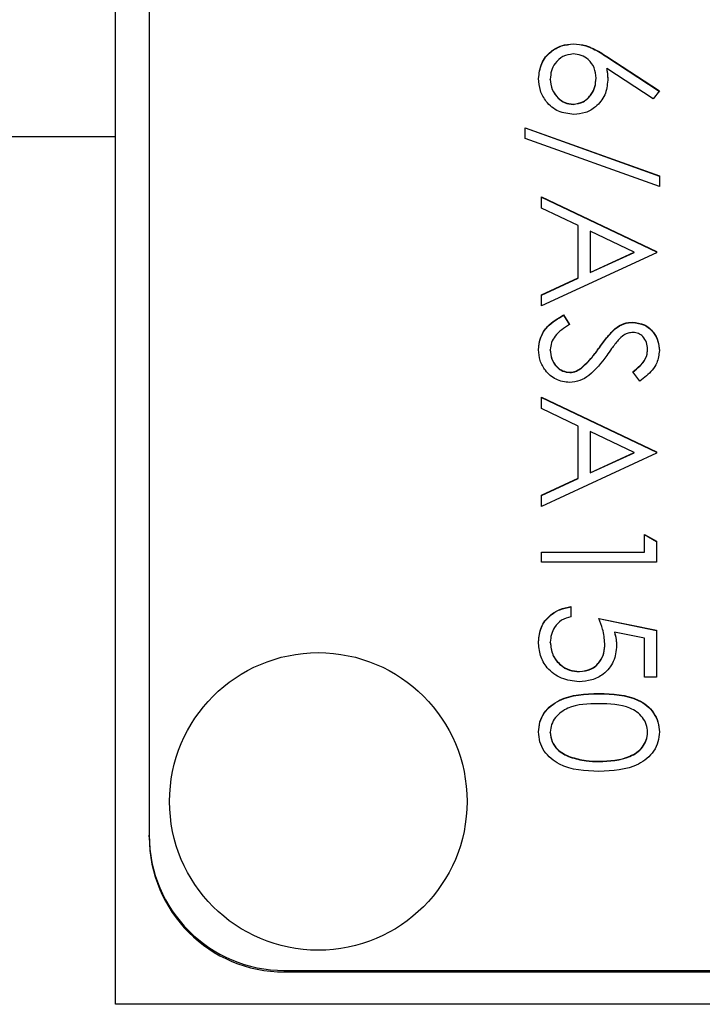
# Model space of a CAD drawing. Header units: millimetres. Extents: x 179 to 1996, y 94 to 1575.
# Tile 21 of 40: x 1762 to 1772, y 925 to 939. Entities that reach past the tile are written whole.
import ezdxf

# ---------------------------------------------------------------- set-up
doc = ezdxf.new("R2010")
doc.units = ezdxf.units.MM

msp = doc.modelspace()

# ---------------------------------------------------------------- linework, layer by layer
at = {"color": 7, "linetype": 'Continuous', "lineweight": 25}
for p, q in [((1763.504, 937.536), (1763.504, 985.717)), ((1764.004, 983.162), (1764.004, 927.215)), ((1770.278, 938.909), (1770.278, 938.913)), ((1770.772, 938.723), (1771.548, 938.216)), ((1770.772, 938.719), (1770.772, 938.723)), ((1770.772, 938.719), (1771.545, 938.213)), ((1771.455, 938.099), (1770.769, 938.548)), ((1770.769, 938.543), (1770.769, 938.548)), ((1769.935, 938.386), (1769.935, 938.39)), ((1770.611, 938.399), (1770.611, 938.404)), ((1771.548, 938.216), (1771.455, 938.099)), ((1770.272, 938.016), (1770.272, 938.02)), ((1769.564, 937.672), (1771.548, 936.962)), ((1769.564, 937.511), (1769.564, 937.672)), ((1769.564, 937.668), (1771.548, 936.957)), ((1763.504, 937.536), (1751.458, 937.536)), ((1763.504, 924.717), (1763.504, 937.536)), ((1771.548, 936.801), (1769.564, 937.511)), ((1771.548, 936.962), (1771.548, 936.801)), ((1769.804, 936.649), (1771.504, 935.843)), ((1769.804, 936.482), (1769.804, 936.649)), ((1769.804, 936.644), (1771.504, 935.839)), ((1770.349, 936.224), (1769.804, 936.482)), ((1770.349, 935.454), (1770.349, 936.224)), ((1771.173, 935.834), (1770.523, 936.141)), ((1770.523, 936.141), (1770.523, 935.534)), ((1771.504, 935.821), (1769.804, 935.037)), ((1770.523, 935.534), (1771.173, 935.834)), ((1770.523, 935.53), (1771.173, 935.829)), ((1771.173, 935.829), (1771.173, 935.834)), ((1771.504, 935.843), (1771.504, 935.821)), ((1769.804, 935.203), (1770.349, 935.454)), ((1769.804, 935.199), (1770.349, 935.45)), ((1770.349, 935.45), (1770.349, 935.454)), ((1770.523, 935.53), (1770.523, 935.534)), ((1769.804, 935.037), (1769.804, 935.203)), ((1770.132, 934.907), (1770.218, 934.763)), ((1770.132, 934.902), (1770.132, 934.907)), ((1770.132, 934.902), (1770.218, 934.759)), ((1771.151, 934.793), (1771.151, 934.798)), ((1770.892, 934.698), (1770.892, 934.703)), ((1769.935, 934.386), (1769.935, 934.39)), ((1770.661, 934.42), (1770.661, 934.425)), ((1771.373, 934.392), (1771.373, 934.396)), ((1770.223, 934.053), (1770.223, 934.057)), ((1770.39, 934.114), (1770.39, 934.118)), ((1771.26, 933.927), (1771.155, 934.065)), ((1769.804, 933.687), (1771.504, 932.882)), ((1769.804, 933.521), (1769.804, 933.687)), ((1769.804, 933.683), (1771.504, 932.877)), ((1770.349, 933.263), (1769.804, 933.521)), ((1770.349, 932.493), (1770.349, 933.263)), ((1771.173, 932.872), (1770.523, 933.18)), ((1770.523, 933.18), (1770.523, 932.573)), ((1771.504, 932.86), (1769.804, 932.076)), ((1770.523, 932.573), (1771.173, 932.872)), ((1770.523, 932.569), (1771.173, 932.868)), ((1771.173, 932.868), (1771.173, 932.872)), ((1771.504, 932.882), (1771.504, 932.86)), ((1770.523, 932.569), (1770.523, 932.573)), ((1769.804, 932.242), (1770.349, 932.493)), ((1769.804, 932.237), (1770.349, 932.488)), ((1770.349, 932.488), (1770.349, 932.493)), ((1769.804, 932.076), (1769.804, 932.242)), ((1771.33, 931.401), (1771.33, 931.662)), ((1771.33, 931.662), (1771.504, 931.563)), ((1771.33, 931.658), (1771.504, 931.558)), ((1771.504, 931.563), (1771.504, 931.249)), ((1769.804, 931.401), (1771.33, 931.401)), ((1769.804, 931.249), (1769.804, 931.401)), ((1769.804, 931.397), (1771.33, 931.397)), ((1771.33, 931.397), (1771.33, 931.401)), ((1771.504, 931.249), (1769.804, 931.249)), ((1770.24, 930.595), (1770.24, 930.443)), ((1770.654, 930.421), (1771.504, 930.247)), ((1770.654, 930.417), (1771.504, 930.243)), ((1771.33, 930.128), (1770.883, 930.219)), ((1770.883, 930.215), (1770.883, 930.219)), ((1771.504, 930.247), (1771.504, 929.55)), ((1769.935, 930.064), (1769.935, 930.068)), ((1771.33, 929.55), (1771.33, 930.128)), ((1770.741, 930.043), (1770.741, 930.047)), ((1770.366, 929.633), (1770.366, 929.637)), ((1771.504, 929.55), (1771.33, 929.55)), ((1770.653, 929.306), (1770.653, 929.311)), ((1769.935, 928.733), (1769.935, 928.738)), ((1771.373, 928.733), (1771.373, 928.738)), ((1770.227, 928.369), (1770.227, 928.373)), ((1770.654, 928.305), (1770.654, 928.309)), ((1764.004, 927.193), (1764.004, 927.215)), ((1766.004, 925.217), (1777.604, 925.217)), ((1766.004, 925.195), (1766.004, 925.217)), ((1766.004, 925.195), (1782.004, 925.195)), ((1784.504, 924.717), (1763.504, 924.717))]:
    msp.add_line(p, q, dxfattribs=at)
msp.add_circle((1766.505, 927.715), 2.199, dxfattribs=at)
for centre in [(1766.003, 927.216), (1766.003, 927.194)]:
    msp.add_arc(centre, 1.999, 180.0275, 270.0274, dxfattribs=at)
for points, knots in [([(1769.761, 938.399), (1769.77, 938.475), (1769.788, 938.627), (1769.926, 938.798), (1770.099, 938.895), (1770.219, 938.907), (1770.278, 938.913)], [0, 0, 0, 0, 0.27967, 0.559085, 0.779558, 1, 1, 1, 1]), ([(1769.761, 938.394), (1769.77, 938.47), (1769.788, 938.622), (1769.926, 938.794), (1770.099, 938.891), (1770.219, 938.903), (1770.278, 938.909)], [0, 0, 0, 0, 0.2796696, 0.5590848, 0.7795576, 1, 1, 1, 1]), ([(1770.278, 938.913), (1770.339, 938.907), (1770.439, 938.897), (1770.569, 938.843), (1770.673, 938.787), (1770.739, 938.745), (1770.772, 938.723)], [0, 0, 0, 0, 0.339374, 0.559486, 0.779731, 1, 1, 1, 1]), ([(1770.278, 938.909), (1770.339, 938.903), (1770.439, 938.893), (1770.569, 938.839), (1770.673, 938.783), (1770.739, 938.74), (1770.772, 938.719)], [0, 0, 0, 0, 0.339374, 0.559486, 0.779731, 1, 1, 1, 1]), ([(1770.272, 938.761), (1770.22, 938.753), (1770.115, 938.739), (1770.007, 938.633), (1769.944, 938.513), (1769.938, 938.431), (1769.935, 938.39)], [0, 0, 0, 0, 0.279059, 0.55882, 0.779303, 1, 1, 1, 1]), ([(1770.611, 938.404), (1770.606, 938.455), (1770.597, 938.559), (1770.508, 938.678), (1770.394, 938.75), (1770.313, 938.757), (1770.272, 938.761)], [0, 0, 0, 0, 0.280127, 0.559515, 0.779719, 1, 1, 1, 1]), ([(1770.769, 938.548), (1770.774, 938.515), (1770.783, 938.457), (1770.784, 938.398), (1770.785, 938.372)], [0, 0, 0, 0, 0.55991, 1, 1, 1, 1]), ([(1770.769, 938.543), (1770.774, 938.511), (1770.783, 938.452), (1770.784, 938.393), (1770.785, 938.367)], [0, 0, 0, 0, 0.55991, 1, 1, 1, 1]), ([(1770.281, 937.868), (1770.203, 937.877), (1770.048, 937.894), (1769.876, 938.039), (1769.778, 938.216), (1769.766, 938.338), (1769.761, 938.399)], [0, 0, 0, 0, 0.279631, 0.55896, 0.779478, 1, 1, 1, 1]), ([(1769.935, 938.39), (1769.94, 938.338), (1769.951, 938.234), (1770.038, 938.113), (1770.149, 938.033), (1770.231, 938.025), (1770.272, 938.02)], [0, 0, 0, 0, 0.280018, 0.559853, 0.779987, 1, 1, 1, 1]), ([(1769.935, 938.386), (1769.94, 938.334), (1769.951, 938.23), (1770.038, 938.109), (1770.149, 938.029), (1770.231, 938.02), (1770.272, 938.016)], [0, 0, 0, 0, 0.280018, 0.559853, 0.779987, 1, 1, 1, 1]), ([(1770.272, 938.02), (1770.325, 938.028), (1770.432, 938.044), (1770.54, 938.155), (1770.602, 938.278), (1770.608, 938.362), (1770.611, 938.404)], [0, 0, 0, 0, 0.278754, 0.558605, 0.779147, 1, 1, 1, 1]), ([(1770.272, 938.016), (1770.325, 938.024), (1770.432, 938.04), (1770.54, 938.151), (1770.602, 938.274), (1770.608, 938.357), (1770.611, 938.399)], [0, 0, 0, 0, 0.278754, 0.558605, 0.779147, 1, 1, 1, 1]), ([(1770.785, 938.372), (1770.776, 938.297), (1770.759, 938.149), (1770.623, 937.983), (1770.457, 937.883), (1770.34, 937.873), (1770.281, 937.868)], [0, 0, 0, 0, 0.279638, 0.559326, 0.779527, 1, 1, 1, 1]), ([(1769.761, 934.39), (1769.767, 934.453), (1769.779, 934.579), (1769.908, 934.772), (1770.047, 934.856), (1770.132, 934.907)], [0, 0, 0, 0, 0.27988, 0.559666, 1, 1, 1, 1]), ([(1769.761, 934.386), (1769.767, 934.449), (1769.779, 934.574), (1769.908, 934.768), (1770.047, 934.851), (1770.132, 934.902)], [0, 0, 0, 0, 0.27988, 0.559666, 1, 1, 1, 1]), ([(1770.218, 934.763), (1770.141, 934.713), (1770.032, 934.642), (1769.946, 934.498), (1769.939, 934.426), (1769.935, 934.39)], [0, 0, 0, 0, 0.559321, 0.779782, 1, 1, 1, 1]), ([(1770.892, 934.703), (1770.936, 934.733), (1771.015, 934.786), (1771.109, 934.794), (1771.151, 934.798)], [0, 0, 0, 0, 0.55984, 1, 1, 1, 1]), ([(1770.892, 934.698), (1770.936, 934.728), (1771.015, 934.782), (1771.109, 934.79), (1771.151, 934.793)], [0, 0, 0, 0, 0.55984, 1, 1, 1, 1]), ([(1771.151, 934.798), (1771.211, 934.79), (1771.332, 934.776), (1771.463, 934.66), (1771.536, 934.521), (1771.544, 934.427), (1771.548, 934.379)], [0, 0, 0, 0, 0.279553, 0.558798, 0.779378, 1, 1, 1, 1]), ([(1771.151, 934.793), (1771.211, 934.786), (1771.332, 934.771), (1771.463, 934.655), (1771.536, 934.517), (1771.544, 934.422), (1771.548, 934.375)], [0, 0, 0, 0, 0.2795526, 0.5587984, 0.7793777, 1, 1, 1, 1]), ([(1770.661, 934.425), (1770.7, 934.48), (1770.77, 934.579), (1770.855, 934.665), (1770.892, 934.703)], [0, 0, 0, 0, 0.560413, 1, 1, 1, 1]), ([(1770.661, 934.42), (1770.7, 934.476), (1770.77, 934.574), (1770.855, 934.661), (1770.892, 934.698)], [0, 0, 0, 0, 0.560413, 1, 1, 1, 1]), ([(1771.158, 934.645), (1771.134, 934.643), (1771.087, 934.639), (1771.009, 934.603), (1770.965, 934.56), (1770.939, 934.533)], [0, 0, 0, 0, 0.279946, 0.559774, 1, 1, 1, 1]), ([(1771.373, 934.396), (1771.371, 934.431), (1771.365, 934.5), (1771.312, 934.583), (1771.24, 934.637), (1771.185, 934.643), (1771.158, 934.645)], [0, 0, 0, 0, 0.280274, 0.559931, 0.77992, 1, 1, 1, 1]), ([(1770.939, 934.533), (1770.906, 934.492), (1770.848, 934.417), (1770.793, 934.339), (1770.769, 934.305)], [0, 0, 0, 0, 0.559906, 1, 1, 1, 1]), ([(1770.221, 933.905), (1770.151, 933.915), (1770.012, 933.934), (1769.864, 934.069), (1769.774, 934.226), (1769.765, 934.335), (1769.761, 934.39)], [0, 0, 0, 0, 0.279183, 0.559085, 0.779446, 1, 1, 1, 1]), ([(1769.935, 934.39), (1769.939, 934.345), (1769.949, 934.253), (1770.017, 934.142), (1770.115, 934.071), (1770.187, 934.062), (1770.223, 934.057)], [0, 0, 0, 0, 0.2802764, 0.5601478, 0.7801531, 1, 1, 1, 1]), ([(1769.935, 934.386), (1769.939, 934.34), (1769.949, 934.249), (1770.017, 934.137), (1770.115, 934.067), (1770.187, 934.058), (1770.223, 934.053)], [0, 0, 0, 0, 0.280276, 0.560148, 0.780153, 1, 1, 1, 1]), ([(1770.769, 934.305), (1770.69, 934.199), (1770.58, 934.05), (1770.376, 933.924), (1770.272, 933.911), (1770.221, 933.905)], [0, 0, 0, 0, 0.560115, 0.780284, 1, 1, 1, 1]), ([(1770.39, 934.118), (1770.446, 934.171), (1770.546, 934.264), (1770.626, 934.376), (1770.661, 934.425)], [0, 0, 0, 0, 0.559496, 1, 1, 1, 1]), ([(1770.39, 934.114), (1770.446, 934.166), (1770.546, 934.26), (1770.626, 934.371), (1770.661, 934.42)], [0, 0, 0, 0, 0.559496, 1, 1, 1, 1]), ([(1771.155, 934.065), (1771.192, 934.094), (1771.252, 934.142), (1771.325, 934.222), (1771.366, 934.305), (1771.371, 934.366), (1771.373, 934.396)], [0, 0, 0, 0, 0.340409, 0.560482, 0.78018, 1, 1, 1, 1]), ([(1771.155, 934.06), (1771.192, 934.09), (1771.252, 934.138), (1771.325, 934.218), (1771.366, 934.301), (1771.371, 934.362), (1771.373, 934.392)], [0, 0, 0, 0, 0.340409, 0.560482, 0.78018, 1, 1, 1, 1]), ([(1771.548, 934.379), (1771.54, 934.316), (1771.528, 934.211), (1771.446, 934.087), (1771.358, 934.001), (1771.293, 933.952), (1771.26, 933.927)], [0, 0, 0, 0, 0.338729, 0.558835, 0.779344, 1, 1, 1, 1]), ([(1770.223, 934.057), (1770.257, 934.062), (1770.317, 934.069), (1770.368, 934.103), (1770.39, 934.118)], [0, 0, 0, 0, 0.55899, 1, 1, 1, 1]), ([(1770.223, 934.053), (1770.257, 934.057), (1770.317, 934.065), (1770.368, 934.099), (1770.39, 934.114)], [0, 0, 0, 0, 0.55899, 1, 1, 1, 1]), ([(1769.761, 930.077), (1769.768, 930.15), (1769.783, 930.296), (1769.913, 930.46), (1770.072, 930.562), (1770.184, 930.584), (1770.24, 930.595)], [0, 0, 0, 0, 0.2796245, 0.5590192, 0.7793803, 1, 1, 1, 1]), ([(1769.761, 930.073), (1769.768, 930.146), (1769.783, 930.291), (1769.913, 930.456), (1770.072, 930.558), (1770.184, 930.58), (1770.24, 930.591)], [0, 0, 0, 0, 0.2796245, 0.5590192, 0.7793803, 1, 1, 1, 1]), ([(1770.24, 930.443), (1770.192, 930.43), (1770.096, 930.404), (1769.999, 930.3), (1769.945, 930.184), (1769.938, 930.107), (1769.935, 930.068)], [0, 0, 0, 0, 0.28005, 0.559166, 0.779583, 1, 1, 1, 1]), ([(1770.741, 930.047), (1770.734, 930.119), (1770.721, 930.247), (1770.674, 930.368), (1770.654, 930.421)], [0, 0, 0, 0, 0.559416, 1, 1, 1, 1]), ([(1770.883, 930.219), (1770.893, 930.183), (1770.911, 930.117), (1770.914, 930.049), (1770.916, 930.019)], [0, 0, 0, 0, 0.5600642, 1, 1, 1, 1]), ([(1770.883, 930.215), (1770.893, 930.178), (1770.911, 930.113), (1770.914, 930.045), (1770.916, 930.015)], [0, 0, 0, 0, 0.5600642, 1, 1, 1, 1]), ([(1770.36, 929.485), (1770.271, 929.495), (1770.095, 929.515), (1769.89, 929.667), (1769.776, 929.869), (1769.766, 930.008), (1769.761, 930.077)], [0, 0, 0, 0, 0.279864, 0.559271, 0.779424, 1, 1, 1, 1]), ([(1769.935, 930.068), (1769.942, 930.005), (1769.957, 929.877), (1770.074, 929.736), (1770.216, 929.649), (1770.316, 929.641), (1770.366, 929.637)], [0, 0, 0, 0, 0.279617, 0.559357, 0.779559, 1, 1, 1, 1]), ([(1769.935, 930.064), (1769.942, 930), (1769.957, 929.873), (1770.074, 929.731), (1770.216, 929.645), (1770.316, 929.637), (1770.366, 929.633)], [0, 0, 0, 0, 0.279617, 0.559357, 0.779559, 1, 1, 1, 1]), ([(1770.916, 930.019), (1770.907, 929.938), (1770.89, 929.776), (1770.737, 929.597), (1770.551, 929.498), (1770.423, 929.489), (1770.36, 929.485)], [0, 0, 0, 0, 0.279688, 0.559025, 0.779292, 1, 1, 1, 1]), ([(1770.366, 929.637), (1770.425, 929.644), (1770.542, 929.656), (1770.67, 929.771), (1770.733, 929.909), (1770.739, 930.001), (1770.741, 930.047)], [0, 0, 0, 0, 0.279539, 0.558617, 0.779047, 1, 1, 1, 1]), ([(1770.366, 929.633), (1770.425, 929.639), (1770.542, 929.652), (1770.67, 929.766), (1770.733, 929.905), (1770.739, 929.997), (1770.741, 930.043)], [0, 0, 0, 0, 0.279539, 0.558617, 0.779047, 1, 1, 1, 1]), ([(1769.761, 928.743), (1769.765, 928.792), (1769.773, 928.892), (1769.862, 929.072), (1770.147, 929.295), (1770.451, 929.304), (1770.653, 929.311)], [0, 0, 0, 0, 0.125551, 0.25109, 0.50025, 1, 1, 1, 1]), ([(1769.761, 928.739), (1769.765, 928.788), (1769.773, 928.887), (1769.862, 929.068), (1770.147, 929.291), (1770.451, 929.3), (1770.653, 929.306)], [0, 0, 0, 0, 0.125551, 0.25109, 0.50025, 1, 1, 1, 1]), ([(1770.653, 929.311), (1770.856, 929.304), (1771.111, 929.296), (1771.366, 929.138), (1771.467, 929.027), (1771.536, 928.892), (1771.544, 928.793), (1771.548, 928.743)], [0, 0, 0, 0, 0.498702, 0.624177, 0.749467, 0.874745, 1, 1, 1, 1]), ([(1770.653, 929.306), (1770.856, 929.3), (1771.111, 929.292), (1771.366, 929.133), (1771.467, 929.023), (1771.536, 928.887), (1771.544, 928.788), (1771.548, 928.739)], [0, 0, 0, 0, 0.498702, 0.624177, 0.749467, 0.874745, 1, 1, 1, 1]), ([(1770.654, 929.158), (1770.495, 929.157), (1770.257, 929.155), (1770.025, 928.992), (1769.947, 928.854), (1769.939, 928.777), (1769.935, 928.738)], [0, 0, 0, 0, 0.5002912, 0.749086, 0.8746062, 1, 1, 1, 1]), ([(1771.373, 928.738), (1771.369, 928.777), (1771.362, 928.855), (1771.302, 928.958), (1771.218, 929.04), (1771.011, 929.153), (1770.813, 929.156), (1770.654, 929.158)], [0, 0, 0, 0, 0.125139, 0.250418, 0.375519, 0.500847, 1, 1, 1, 1]), ([(1770.653, 928.157), (1770.449, 928.166), (1770.144, 928.18), (1769.862, 928.411), (1769.773, 928.593), (1769.765, 928.693), (1769.761, 928.743)], [0, 0, 0, 0, 0.499407, 0.748743, 0.874372, 1, 1, 1, 1]), ([(1769.935, 928.738), (1769.941, 928.691), (1769.952, 928.599), (1770.049, 928.455), (1770.16, 928.404), (1770.227, 928.373)], [0, 0, 0, 0, 0.280257, 0.560781, 1, 1, 1, 1]), ([(1769.935, 928.733), (1769.941, 928.687), (1769.952, 928.594), (1770.049, 928.451), (1770.16, 928.4), (1770.227, 928.369)], [0, 0, 0, 0, 0.280257, 0.560781, 1, 1, 1, 1]), ([(1771.548, 928.743), (1771.544, 928.693), (1771.536, 928.593), (1771.447, 928.411), (1771.163, 928.181), (1770.857, 928.166), (1770.653, 928.157)], [0, 0, 0, 0, 0.1256, 0.251197, 0.500581, 1, 1, 1, 1]), ([(1770.654, 928.309), (1770.812, 928.315), (1771.048, 928.325), (1771.282, 928.484), (1771.361, 928.621), (1771.369, 928.699), (1771.373, 928.738)], [0, 0, 0, 0, 0.500072, 0.749021, 0.874598, 1, 1, 1, 1]), ([(1770.654, 928.305), (1770.812, 928.311), (1771.048, 928.32), (1771.282, 928.479), (1771.361, 928.617), (1771.369, 928.695), (1771.373, 928.733)], [0, 0, 0, 0, 0.500072, 0.749021, 0.874598, 1, 1, 1, 1]), ([(1770.227, 928.373), (1770.305, 928.352), (1770.445, 928.313), (1770.59, 928.31), (1770.654, 928.309)], [0, 0, 0, 0, 0.559599, 1, 1, 1, 1]), ([(1770.227, 928.369), (1770.305, 928.347), (1770.445, 928.309), (1770.59, 928.306), (1770.654, 928.305)], [0, 0, 0, 0, 0.559599, 1, 1, 1, 1])]:
    msp.add_open_spline(points, degree=3, knots=knots, dxfattribs=at)

doc.saveas('drawing.dxf')
